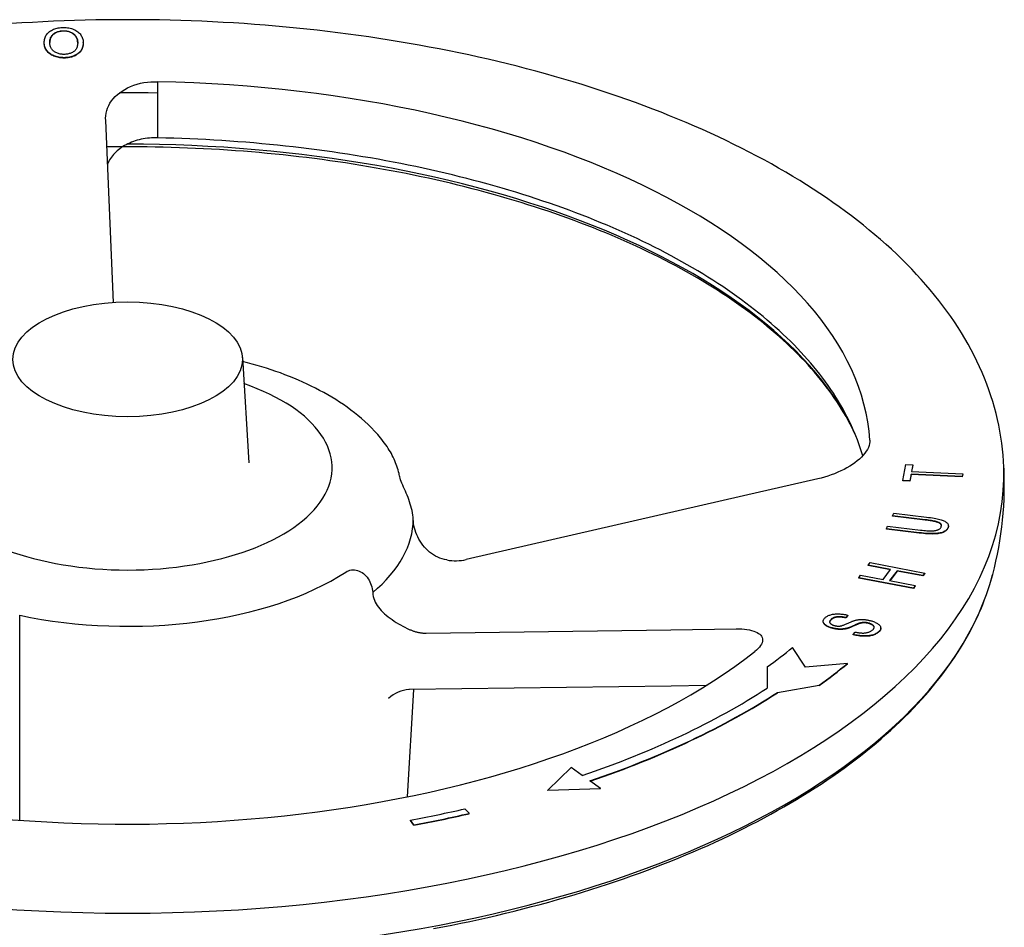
# Model space of a CAD drawing. Header units: millimetres. Extents: x 1993 to 7565, y 908 to 2792.
# Tile 20 of 24: x 3153 to 3389, y 1890 to 2108. Entities that reach past the tile are written whole.
import ezdxf

# ---------------------------------------------------------------- set-up
doc = ezdxf.new("R2010")
doc.units = ezdxf.units.MM
doc.layers.add('DETAIL', color=2, linetype='Continuous')

msp = doc.modelspace()

# ---------------------------------------------------------------- linework, layer by layer
at = {"layer": 'DETAIL'}
for p, q in [((3159.15, 2102.35), (3159.15, 2102.44)), ((3168.51, 2102.3), (3168.51, 2102.39)), ((3186.37, 2079.59), (3186.37, 2092.99)), ((3174.45, 2070.38), (3173.89, 2083.67)), ((3175.74, 2040.11), (3174.45, 2070.38)), ((3206.63, 2026.88), (3208.16, 2001.66)), ((3364.93, 1997.46), (3365.68, 2001.31)), ((3365.68, 2001.31), (3367.33, 2001.23)), ((3367.33, 2001.23), (3367.02, 1999.62)), ((3367.33, 2001.14), (3367.33, 2001.23)), ((3366.89, 1998.98), (3366.58, 1997.38)), ((3366.89, 1998.9), (3366.58, 1997.29)), ((3379.18, 1998.38), (3366.89, 1998.98)), ((3366.89, 1998.9), (3366.89, 1998.98)), ((3379.18, 1998.3), (3366.89, 1998.9)), ((3367.02, 1999.62), (3379.3, 1999.02)), ((3367.33, 2001.14), (3367.03, 1999.62)), ((3379.3, 1999.02), (3379.18, 1998.38)), ((3379.3, 1998.94), (3379.18, 1998.3)), ((3379.3, 1998.94), (3379.3, 1999.02)), ((3344.59, 1997.83), (3326.77, 1993.74)), ((3366.58, 1997.38), (3364.93, 1997.46)), ((3364.93, 1997.37), (3364.93, 1997.46)), ((3366.58, 1997.29), (3364.93, 1997.37)), ((3366.58, 1997.29), (3366.58, 1997.38)), ((3379.18, 1998.3), (3379.18, 1998.38)), ((3326.77, 1993.74), (3260.29, 1978.48)), ((3362.45, 1988.97), (3362.74, 1989.59)), ((3362.74, 1989.59), (3370.62, 1988.67)), ((3370.31, 1988.05), (3362.45, 1988.97)), ((3362.45, 1988.88), (3362.45, 1988.97)), ((3370.31, 1987.96), (3362.45, 1988.88)), ((3360.99, 1985.84), (3361.28, 1986.47)), ((3368.87, 1984.92), (3360.99, 1985.84)), ((3360.99, 1985.76), (3360.99, 1985.84)), ((3368.87, 1984.84), (3360.99, 1985.76)), ((3361.28, 1986.47), (3369.15, 1985.55)), ((3375.85, 1986.5), (3375.85, 1986.59)), ((3356.62, 1977.14), (3357.07, 1977.75)), ((3357.07, 1977.75), (3370.17, 1975.27)), ((3362, 1976.12), (3356.62, 1977.14)), ((3356.62, 1977.05), (3356.62, 1977.14)), ((3361.94, 1976.05), (3356.62, 1977.05)), ((3360.19, 1973.74), (3362, 1976.12)), ((3363.54, 1975.83), (3361.74, 1973.45)), ((3363.54, 1975.74), (3361.79, 1973.43)), ((3369.71, 1974.66), (3363.54, 1975.83)), ((3363.54, 1975.74), (3363.54, 1975.83)), ((3369.71, 1974.58), (3363.54, 1975.74)), ((3370.17, 1975.27), (3369.71, 1974.66)), ((3370.17, 1975.18), (3370.17, 1975.27)), ((3354.35, 1974.15), (3354.81, 1974.76)), ((3367.45, 1971.67), (3354.35, 1974.15)), ((3354.35, 1974.07), (3354.35, 1974.15)), ((3367.45, 1971.59), (3354.35, 1974.07)), ((3354.81, 1974.76), (3360.19, 1973.74)), ((3361.74, 1973.45), (3367.9, 1972.28)), ((3370.17, 1975.18), (3369.71, 1974.58)), ((3369.71, 1974.58), (3369.71, 1974.66)), ((3367.9, 1972.28), (3367.45, 1971.67)), ((3367.9, 1972.19), (3367.45, 1971.59)), ((3367.45, 1971.59), (3367.45, 1971.67)), ((3367.9, 1972.19), (3367.9, 1972.28)), ((3153.27, 1916.04), (3153.27, 1965.16)), ((3345.85, 1963.62), (3345.85, 1963.71)), ((3351.72, 1965.16), (3351.25, 1964.59)), ((3351.72, 1965.08), (3351.25, 1964.5)), ((3351.25, 1964.5), (3351.25, 1964.59)), ((3351.72, 1965.08), (3351.72, 1965.16)), ((3250.72, 1960.86), (3309.36, 1961.67)), ((3309.36, 1961.67), (3324.99, 1961.88)), ((3351.39, 1961.91), (3351.39, 1961.99)), ((3353.05, 1960.55), (3353.51, 1961.12)), ((3354.49, 1963.14), (3354.49, 1963.22)), ((3359.63, 1961.99), (3359.63, 1962.07)), ((3353.05, 1960.46), (3353.05, 1960.55)), ((3341.61, 1952.67), (3338.52, 1957.42)), ((3332.41, 1952.77), (3332.4, 1947.69)), ((3351.67, 1953.61), (3341.61, 1952.67)), ((3351.67, 1953.52), (3351.67, 1953.61)), ((3246.18, 1921.65), (3247.73, 1947.33)), ((3309.41, 1948.19), (3246.68, 1947.32)), ((3317.78, 1948.3), (3309.41, 1948.19)), ((3334.88, 1946.67), (3344.84, 1948.39)), ((3344.84, 1948.3), (3334.88, 1946.59)), ((3344.84, 1948.3), (3344.84, 1948.39)), ((3334.88, 1946.59), (3334.88, 1946.67)), ((3285.43, 1928.68), (3279.82, 1923.26)), ((3288.1, 1926.76), (3285.43, 1928.68)), ((3279.82, 1923.26), (3292.46, 1923.62)), ((3292.46, 1923.54), (3279.82, 1923.18)), ((3292.46, 1923.62), (3289.93, 1925.45)), ((3292.46, 1923.54), (3292.46, 1923.62)), ((3279.82, 1923.18), (3279.82, 1923.26)), ((3259.94, 1918.76), (3260.98, 1917.69)), ((3260.98, 1917.6), (3260.98, 1917.69)), ((3247.75, 1914.9), (3246.94, 1916.02)), ((3246.94, 1915.93), (3246.94, 1916.02)), ((3247.75, 1914.82), (3246.94, 1915.93)), ((3247.75, 1914.82), (3247.75, 1914.9))]:
    msp.add_line(p, q, dxfattribs=at)
at = {"layer": 'DETAIL', "flags": 128}
for points in [[(3389.14, 1997.72), (3389.15, 1999.16), (3389.12, 2000.6), (3389.06, 2002.05), (3388.96, 2003.49), (3388.83, 2004.93), (3388.66, 2006.36), (3388.46, 2007.8), (3388.22, 2009.23), (3387.94, 2010.66), (3387.64, 2012.08), (3387.29, 2013.51), (3386.92, 2014.92), (3386.51, 2016.34), (3386.06, 2017.74), (3385.58, 2019.15), (3385.07, 2020.54), (3384.53, 2021.93), (3383.95, 2023.32), (3383.34, 2024.69), (3382.7, 2026.06), (3382.03, 2027.43), (3381.32, 2028.78), (3380.58, 2030.13), (3379.81, 2031.46), (3379.01, 2032.79), (3378.18, 2034.11), (3377.32, 2035.43), (3376.42, 2036.73), (3375.5, 2038.02), (3374.55, 2039.31), (3373.57, 2040.59), (3372.56, 2041.85), (3371.52, 2043.11), (3370.45, 2044.36), (3369.36, 2045.6), (3368.23, 2046.83), (3367.08, 2048.05), (3365.9, 2049.26), (3364.69, 2050.47), (3363.46, 2051.66), (3362.2, 2052.84), (3360.91, 2054.01), (3359.6, 2055.17), (3358.26, 2056.32), (3356.89, 2057.46), (3355.5, 2058.59), (3354.08, 2059.71), (3352.64, 2060.82), (3351.17, 2061.92), (3349.68, 2063.01), (3348.16, 2064.09), (3346.62, 2065.15), (3345.05, 2066.21), (3343.46, 2067.25), (3341.85, 2068.28), (3340.21, 2069.31), (3338.55, 2070.32), (3336.86, 2071.31), (3335.16, 2072.3), (3333.43, 2073.28), (3331.68, 2074.24), (3329.91, 2075.19), (3328.11, 2076.13), (3326.3, 2077.06), (3324.46, 2077.98), (3322.6, 2078.88), (3320.73, 2079.77), (3318.83, 2080.65), (3316.91, 2081.52), (3314.97, 2082.37), (3313.01, 2083.22), (3311.04, 2084.04), (3309.04, 2084.86), (3307.02, 2085.66), (3304.99, 2086.45), (3302.94, 2087.23), (3300.87, 2088), (3298.78, 2088.75), (3296.68, 2089.48), (3294.55, 2090.21), (3292.41, 2090.92), (3290.26, 2091.61), (3288.09, 2092.3), (3285.9, 2092.97), (3283.7, 2093.62), (3281.48, 2094.26), (3279.25, 2094.89), (3277, 2095.51), (3274.74, 2096.11), (3272.47, 2096.69), (3270.18, 2097.26), (3267.88, 2097.82), (3265.56, 2098.36), (3263.24, 2098.89), (3260.9, 2099.4), (3258.55, 2099.9), (3256.19, 2100.39), (3253.81, 2100.86), (3251.43, 2101.31), (3249.03, 2101.75), (3246.63, 2102.18), (3244.21, 2102.59), (3241.79, 2102.98), (3239.35, 2103.36), (3236.91, 2103.73), (3234.46, 2104.08), (3232, 2104.41), (3229.53, 2104.73), (3227.06, 2105.03), (3224.58, 2105.32), (3222.09, 2105.59), (3219.6, 2105.85), (3217.1, 2106.09), (3214.59, 2106.32), (3212.08, 2106.53), (3209.57, 2106.73), (3207.05, 2106.91), (3204.52, 2107.07), (3202, 2107.22), (3199.47, 2107.35), (3196.93, 2107.47), (3194.4, 2107.57), (3191.86, 2107.66), (3189.32, 2107.73), (3186.78, 2107.79), (3184.23, 2107.83), (3181.69, 2107.85), (3179.15, 2107.86), (3176.6, 2107.85), (3174.06, 2107.83), (3171.52, 2107.79), (3168.97, 2107.73), (3166.43, 2107.66), (3163.9, 2107.57), (3161.36, 2107.47), (3158.83, 2107.35), (3156.3, 2107.22), (3153.77, 2107.07), (3151.24, 2106.91)], [(3159.15, 2102.36), (3159.15, 2102.62), (3159.18, 2102.88), (3159.22, 2103.13), (3159.28, 2103.37), (3159.36, 2103.6), (3159.46, 2103.83), (3159.57, 2104.05), (3159.71, 2104.26), (3159.87, 2104.47), (3160.03, 2104.66), (3160.22, 2104.84), (3160.42, 2105.01), (3160.64, 2105.16), (3160.87, 2105.3), (3161.12, 2105.43), (3161.38, 2105.55), (3161.66, 2105.65), (3161.94, 2105.74), (3162.23, 2105.81), (3162.52, 2105.88), (3162.82, 2105.93), (3163.12, 2105.96), (3163.43, 2105.98), (3163.74, 2105.99)], [(3160.48, 2102.36), (3160.49, 2102.58), (3160.5, 2102.79), (3160.53, 2103), (3160.57, 2103.19), (3160.63, 2103.38), (3160.69, 2103.56), (3160.78, 2103.73), (3160.87, 2103.89), (3160.98, 2104.04), (3161.1, 2104.19), (3161.23, 2104.32), (3161.38, 2104.45), (3161.54, 2104.57), (3161.71, 2104.68), (3161.88, 2104.77), (3162.06, 2104.86), (3162.25, 2104.94), (3162.44, 2105.01), (3162.65, 2105.06), (3162.86, 2105.11), (3163.07, 2105.15), (3163.3, 2105.17), (3163.53, 2105.19), (3163.77, 2105.2)], [(3163.77, 2105.11), (3163.54, 2105.1), (3163.31, 2105.09), (3163.09, 2105.06), (3162.88, 2105.03), (3162.67, 2104.98), (3162.47, 2104.93), (3162.28, 2104.86), (3162.1, 2104.79), (3161.92, 2104.71), (3161.75, 2104.61), (3161.58, 2104.51), (3161.43, 2104.4), (3161.28, 2104.28), (3161.14, 2104.15), (3161.02, 2104.01), (3160.91, 2103.86), (3160.81, 2103.71), (3160.73, 2103.54), (3160.65, 2103.37), (3160.6, 2103.19), (3160.55, 2103.01), (3160.51, 2102.81), (3160.49, 2102.61), (3160.48, 2102.4)], [(3163.74, 2105.99), (3164.09, 2105.99), (3164.42, 2105.97), (3164.74, 2105.93), (3165.06, 2105.88), (3165.37, 2105.81), (3165.66, 2105.73), (3165.95, 2105.64), (3166.23, 2105.53), (3166.5, 2105.4), (3166.75, 2105.27), (3166.98, 2105.13), (3167.2, 2104.97), (3167.4, 2104.8), (3167.59, 2104.62), (3167.75, 2104.44), (3167.91, 2104.24), (3168.04, 2104.03), (3168.16, 2103.82), (3168.26, 2103.61), (3168.35, 2103.39), (3168.41, 2103.17), (3168.46, 2102.95), (3168.49, 2102.72), (3168.51, 2102.49)], [(3163.77, 2105.2), (3164.01, 2105.19), (3164.24, 2105.18), (3164.46, 2105.16), (3164.68, 2105.12), (3164.89, 2105.08), (3165.09, 2105.02), (3165.29, 2104.96), (3165.48, 2104.88), (3165.67, 2104.8), (3165.84, 2104.7), (3166.01, 2104.6), (3166.18, 2104.48), (3166.33, 2104.36), (3166.47, 2104.23), (3166.6, 2104.09), (3166.72, 2103.94), (3166.82, 2103.79), (3166.91, 2103.62), (3166.99, 2103.45), (3167.05, 2103.28), (3167.1, 2103.09), (3167.14, 2102.9), (3167.16, 2102.7), (3167.17, 2102.49)], [(3167.17, 2102.41), (3167.16, 2102.62), (3167.14, 2102.81), (3167.1, 2103.01), (3167.05, 2103.19), (3166.99, 2103.37), (3166.91, 2103.54), (3166.82, 2103.7), (3166.72, 2103.85), (3166.6, 2104), (3166.47, 2104.14), (3166.33, 2104.27), (3166.18, 2104.4), (3166.01, 2104.51), (3165.84, 2104.62), (3165.67, 2104.71), (3165.48, 2104.8), (3165.29, 2104.87), (3165.09, 2104.94), (3164.89, 2104.99), (3164.68, 2105.03), (3164.46, 2105.07), (3164.24, 2105.09), (3164.01, 2105.11), (3163.77, 2105.11)], [(3163.9, 2098.75), (3163.57, 2098.76), (3163.24, 2098.78), (3162.92, 2098.81), (3162.61, 2098.86), (3162.31, 2098.92), (3162.02, 2099), (3161.73, 2099.1), (3161.45, 2099.2), (3161.18, 2099.32), (3160.93, 2099.45), (3160.7, 2099.6), (3160.48, 2099.75), (3160.28, 2099.92), (3160.09, 2100.1), (3159.92, 2100.28), (3159.76, 2100.48), (3159.62, 2100.69), (3159.5, 2100.91), (3159.4, 2101.13), (3159.32, 2101.37), (3159.25, 2101.6), (3159.2, 2101.85), (3159.17, 2102.1), (3159.15, 2102.36)], [(3163.9, 2098.67), (3163.57, 2098.67), (3163.24, 2098.69), (3162.92, 2098.73), (3162.61, 2098.77), (3162.31, 2098.84), (3162.02, 2098.92), (3161.73, 2099.01), (3161.45, 2099.12), (3161.18, 2099.24), (3160.93, 2099.37), (3160.7, 2099.51), (3160.48, 2099.67), (3160.28, 2099.83), (3160.09, 2100.01), (3159.92, 2100.2), (3159.76, 2100.4), (3159.62, 2100.61), (3159.5, 2100.82), (3159.4, 2101.05), (3159.32, 2101.28), (3159.25, 2101.52), (3159.2, 2101.76), (3159.17, 2102.01), (3159.15, 2102.27)], [(3163.88, 2099.55), (3163.64, 2099.55), (3163.41, 2099.57), (3163.18, 2099.59), (3162.96, 2099.63), (3162.74, 2099.68), (3162.53, 2099.74), (3162.33, 2099.81), (3162.13, 2099.89), (3161.94, 2099.98), (3161.76, 2100.08), (3161.59, 2100.19), (3161.43, 2100.3), (3161.29, 2100.43), (3161.16, 2100.57), (3161.03, 2100.71), (3160.92, 2100.87), (3160.82, 2101.03), (3160.74, 2101.2), (3160.66, 2101.37), (3160.6, 2101.56), (3160.56, 2101.75), (3160.52, 2101.94), (3160.5, 2102.15), (3160.48, 2102.36)], [(3167.17, 2102.49), (3167.17, 2102.24), (3167.16, 2101.99), (3167.13, 2101.76), (3167.08, 2101.54), (3167.03, 2101.33), (3166.95, 2101.14), (3166.87, 2100.96), (3166.77, 2100.79), (3166.66, 2100.63), (3166.53, 2100.49), (3166.39, 2100.35), (3166.23, 2100.24), (3166.06, 2100.13), (3165.89, 2100.03), (3165.72, 2099.94), (3165.53, 2099.86), (3165.35, 2099.79), (3165.15, 2099.72), (3164.95, 2099.67), (3164.75, 2099.63), (3164.54, 2099.59), (3164.32, 2099.57), (3164.1, 2099.55), (3163.88, 2099.55)], [(3168.51, 2102.49), (3168.5, 2102.21), (3168.48, 2101.93), (3168.44, 2101.67), (3168.39, 2101.41), (3168.31, 2101.17), (3168.21, 2100.94), (3168.1, 2100.71), (3167.97, 2100.5), (3167.82, 2100.3), (3167.65, 2100.11), (3167.46, 2099.93), (3167.26, 2099.76), (3167.04, 2099.6), (3166.81, 2099.45), (3166.57, 2099.32), (3166.32, 2099.2), (3166.05, 2099.1), (3165.78, 2099.01), (3165.49, 2098.93), (3165.2, 2098.87), (3164.89, 2098.82), (3164.57, 2098.78), (3164.24, 2098.76), (3163.9, 2098.75)], [(3168.51, 2102.3), (3168.5, 2102.03), (3168.47, 2101.76), (3168.43, 2101.5), (3168.36, 2101.25), (3168.28, 2101.02), (3168.19, 2100.79), (3168.07, 2100.57), (3167.94, 2100.37), (3167.78, 2100.17), (3167.61, 2099.98), (3167.43, 2099.81), (3167.22, 2099.64), (3167, 2099.49), (3166.77, 2099.35), (3166.54, 2099.22), (3166.29, 2099.1), (3166.02, 2099), (3165.75, 2098.91), (3165.47, 2098.84), (3165.18, 2098.78), (3164.88, 2098.73), (3164.56, 2098.7), (3164.24, 2098.67), (3163.9, 2098.67)], [(3167.17, 2102.34), (3167.17, 2102.35), (3167.17, 2102.35), (3167.17, 2102.35), (3167.17, 2102.35), (3167.17, 2102.36), (3167.17, 2102.36), (3167.17, 2102.36), (3167.17, 2102.37), (3167.17, 2102.37), (3167.17, 2102.37), (3167.17, 2102.37), (3167.17, 2102.38), (3167.17, 2102.38), (3167.17, 2102.38), (3167.17, 2102.38), (3167.17, 2102.39), (3167.17, 2102.39), (3167.17, 2102.39), (3167.17, 2102.39), (3167.17, 2102.4), (3167.17, 2102.4), (3167.17, 2102.4), (3167.17, 2102.41), (3167.17, 2102.41)], [(3173.89, 2083.67), (3173.87, 2084.26), (3173.9, 2084.86), (3173.99, 2085.46), (3174.13, 2086.07), (3174.34, 2086.67), (3174.6, 2087.26), (3174.91, 2087.84), (3175.29, 2088.39), (3175.71, 2088.93), (3176.18, 2089.44), (3176.69, 2089.91), (3177.24, 2090.36), (3177.82, 2090.77), (3178.46, 2091.16), (3179.14, 2091.52), (3179.86, 2091.85), (3180.62, 2092.15), (3181.41, 2092.4), (3182.22, 2092.61), (3183.05, 2092.77), (3183.88, 2092.89), (3184.72, 2092.97), (3185.55, 2093), (3186.37, 2092.99)], [(3186.37, 2090.28), (3184.08, 2090.31), (3181.79, 2090.33), (3179.5, 2090.34), (3177.21, 2090.34)], [(3186.37, 2079.54), (3185.87, 2079.56), (3185.36, 2079.55), (3184.86, 2079.53), (3184.36, 2079.5), (3183.86, 2079.44), (3183.36, 2079.38), (3182.87, 2079.3), (3182.38, 2079.2), (3181.9, 2079.09), (3181.43, 2078.96), (3180.96, 2078.82), (3180.51, 2078.66), (3180.06, 2078.49), (3179.63, 2078.31), (3179.21, 2078.11), (3178.79, 2077.9), (3178.4, 2077.68), (3178.01, 2077.45), (3177.64, 2077.2), (3177.28, 2076.95), (3176.94, 2076.68), (3176.62, 2076.41), (3176.31, 2076.13), (3176.02, 2075.83), (3175.74, 2075.53), (3175.49, 2075.22), (3175.25, 2074.9), (3175.03, 2074.58), (3174.82, 2074.25), (3174.64, 2073.92), (3174.48, 2073.58), (3174.33, 2073.23)], [(3186.37, 2079.59), (3186.37, 2079.59), (3186.37, 2079.59), (3186.37, 2079.58), (3186.37, 2079.58), (3186.37, 2079.58), (3186.37, 2079.57), (3186.37, 2079.57), (3186.37, 2079.57), (3186.37, 2079.56), (3186.37, 2079.56), (3186.37, 2079.56), (3186.37, 2079.56), (3186.37, 2079.56), (3186.37, 2079.55), (3186.37, 2079.55), (3186.37, 2079.55), (3186.37, 2079.55), (3186.37, 2079.55), (3186.37, 2079.55), (3186.37, 2079.55), (3186.37, 2079.55), (3186.37, 2079.54), (3186.37, 2079.54), (3186.37, 2079.54)], [(3355.32, 2003.36), (3355.04, 2004.31), (3354.73, 2005.26), (3354.4, 2006.21), (3354.06, 2007.16), (3353.69, 2008.11), (3353.3, 2009.05), (3352.89, 2009.99), (3352.46, 2010.93), (3352.01, 2011.87), (3351.54, 2012.8), (3351.05, 2013.73), (3350.54, 2014.66), (3350.01, 2015.59), (3349.46, 2016.51), (3348.89, 2017.43), (3348.3, 2018.35), (3347.69, 2019.26), (3347.06, 2020.17), (3346.42, 2021.08), (3345.75, 2021.98), (3345.06, 2022.88), (3344.35, 2023.78), (3343.62, 2024.67), (3342.87, 2025.56), (3342.11, 2026.44), (3341.32, 2027.32), (3340.52, 2028.2), (3339.69, 2029.07), (3338.85, 2029.94), (3337.99, 2030.8), (3337.11, 2031.66), (3336.21, 2032.51), (3335.3, 2033.36), (3334.36, 2034.2), (3333.41, 2035.04), (3332.44, 2035.87), (3331.45, 2036.7), (3330.44, 2037.52), (3329.42, 2038.34), (3328.37, 2039.15), (3327.32, 2039.95), (3326.24, 2040.75), (3325.14, 2041.55), (3324.03, 2042.33), (3322.9, 2043.11), (3321.76, 2043.89), (3320.59, 2044.66), (3319.42, 2045.42), (3318.22, 2046.18), (3317.01, 2046.93), (3315.78, 2047.67), (3314.53, 2048.41), (3313.27, 2049.14), (3312, 2049.86), (3310.71, 2050.58), (3309.4, 2051.28), (3308.08, 2051.99), (3306.74, 2052.68), (3305.39, 2053.37), (3304.02, 2054.05), (3302.64, 2054.72), (3301.24, 2055.39), (3299.83, 2056.04), (3298.4, 2056.69), (3296.97, 2057.34), (3295.51, 2057.97), (3294.05, 2058.6), (3292.57, 2059.22), (3291.07, 2059.83), (3289.57, 2060.43), (3288.05, 2061.02), (3286.52, 2061.61), (3284.97, 2062.19), (3283.41, 2062.75), (3281.85, 2063.32), (3280.26, 2063.87), (3278.67, 2064.41), (3277.06, 2064.95), (3275.45, 2065.47), (3273.82, 2065.99), (3272.18, 2066.5), (3270.53, 2067), (3268.87, 2067.49), (3267.2, 2067.97), (3265.52, 2068.44), (3263.82, 2068.9), (3262.12, 2069.36), (3260.41, 2069.8), (3258.69, 2070.24), (3256.96, 2070.66), (3255.22, 2071.08), (3253.47, 2071.49), (3251.71, 2071.89), (3249.95, 2072.28), (3248.18, 2072.65), (3246.39, 2073.02), (3244.6, 2073.38), (3242.81, 2073.73), (3241, 2074.07), (3239.19, 2074.4), (3237.37, 2074.72), (3235.54, 2075.03), (3233.71, 2075.33), (3231.87, 2075.62), (3230.02, 2075.91), (3228.17, 2076.18), (3226.31, 2076.44), (3224.45, 2076.69), (3222.58, 2076.93), (3220.71, 2077.16), (3218.83, 2077.38), (3216.95, 2077.59), (3215.06, 2077.79), (3213.17, 2077.98), (3211.27, 2078.15), (3209.38, 2078.32), (3207.47, 2078.48), (3205.57, 2078.63), (3203.66, 2078.77), (3201.74, 2078.9), (3199.83, 2079.01), (3197.91, 2079.12), (3195.99, 2079.22), (3194.07, 2079.3), (3192.15, 2079.38), (3190.22, 2079.44), (3188.3, 2079.5), (3186.37, 2079.54)], [(3353.65, 2008.22), (3353.22, 2009.13), (3352.78, 2010.04), (3352.31, 2010.95), (3351.83, 2011.85), (3351.32, 2012.76), (3350.8, 2013.66), (3350.25, 2014.56), (3349.69, 2015.46), (3349.11, 2016.35), (3348.5, 2017.24), (3347.88, 2018.13), (3347.24, 2019.02), (3346.58, 2019.9), (3345.9, 2020.78), (3345.2, 2021.66), (3344.48, 2022.54), (3343.74, 2023.41), (3342.98, 2024.28), (3342.21, 2025.14), (3341.41, 2026), (3340.6, 2026.86), (3339.76, 2027.71), (3338.91, 2028.56), (3338.04, 2029.4), (3337.15, 2030.24), (3336.24, 2031.08), (3335.32, 2031.91), (3334.37, 2032.74), (3333.41, 2033.56), (3332.43, 2034.37), (3331.43, 2035.19), (3330.41, 2035.99), (3329.38, 2036.8), (3328.32, 2037.59), (3327.25, 2038.38), (3326.17, 2039.17), (3325.06, 2039.95), (3323.94, 2040.72), (3322.8, 2041.49), (3321.65, 2042.26), (3320.48, 2043.01), (3319.29, 2043.76), (3318.09, 2044.51), (3316.86, 2045.25), (3315.63, 2045.98), (3314.38, 2046.71), (3313.11, 2047.42), (3311.82, 2048.14), (3310.52, 2048.84), (3309.21, 2049.54), (3307.88, 2050.23), (3306.53, 2050.92), (3305.17, 2051.6), (3303.79, 2052.27), (3302.4, 2052.93), (3301, 2053.58), (3299.58, 2054.23), (3298.15, 2054.87), (3296.7, 2055.51), (3295.24, 2056.13), (3293.76, 2056.75), (3292.27, 2057.36), (3290.77, 2057.96), (3289.26, 2058.55), (3287.73, 2059.14), (3286.19, 2059.72), (3284.64, 2060.29), (3283.07, 2060.85), (3281.5, 2061.4), (3279.91, 2061.94), (3278.31, 2062.48), (3276.69, 2063.01), (3275.07, 2063.53), (3273.44, 2064.04), (3271.79, 2064.54), (3270.13, 2065.03), (3268.47, 2065.51), (3266.79, 2065.99), (3265.1, 2066.45), (3263.4, 2066.91), (3261.69, 2067.36), (3259.97, 2067.8), (3258.25, 2068.23), (3256.51, 2068.65), (3254.76, 2069.06), (3253.01, 2069.46), (3251.25, 2069.85), (3249.47, 2070.23), (3247.69, 2070.6), (3245.91, 2070.97), (3244.11, 2071.32), (3242.31, 2071.66), (3240.5, 2072), (3238.68, 2072.32), (3236.85, 2072.64), (3235.02, 2072.94), (3233.18, 2073.24), (3231.34, 2073.52), (3229.49, 2073.8), (3227.63, 2074.06), (3225.77, 2074.32), (3223.9, 2074.56), (3222.03, 2074.8), (3220.15, 2075.02), (3218.27, 2075.24), (3216.38, 2075.44), (3214.49, 2075.64), (3212.6, 2075.82), (3210.7, 2076), (3208.79, 2076.16), (3206.89, 2076.32), (3204.98, 2076.46), (3203.06, 2076.59), (3201.15, 2076.72), (3199.23, 2076.83), (3197.31, 2076.93), (3195.39, 2077.03), (3193.46, 2077.11), (3191.53, 2077.18), (3189.61, 2077.24), (3187.68, 2077.29), (3185.75, 2077.33), (3183.82, 2077.36), (3181.88, 2077.38), (3179.95, 2077.39), (3178.02, 2077.39), (3176.09, 2077.38), (3174.16, 2077.36)], [(3238.34, 2009.27), (3237.57, 2010.05), (3236.79, 2010.82), (3236, 2011.56), (3235.18, 2012.28), (3234.35, 2012.98), (3233.5, 2013.67), (3232.63, 2014.33), (3231.75, 2014.98), (3230.85, 2015.61), (3229.93, 2016.22), (3229.01, 2016.82), (3228.06, 2017.4), (3227.11, 2017.96), (3226.14, 2018.51), (3225.16, 2019.04), (3224.16, 2019.56), (3223.15, 2020.06), (3222.13, 2020.55), (3221.1, 2021.03), (3220.06, 2021.49), (3219, 2021.94), (3217.93, 2022.37), (3216.85, 2022.79), (3215.76, 2023.2), (3214.66, 2023.59), (3213.55, 2023.97), (3212.43, 2024.33), (3211.3, 2024.68), (3210.16, 2025.02), (3209.01, 2025.35), (3207.86, 2025.66), (3206.69, 2025.96)], [(3244.2, 1999.08), (3244.09, 1999.52), (3243.96, 1999.96), (3243.83, 2000.4), (3243.68, 2000.84), (3243.53, 2001.28), (3243.36, 2001.71), (3243.18, 2002.14), (3242.99, 2002.58), (3242.78, 2003.01), (3242.56, 2003.44), (3242.34, 2003.87), (3242.1, 2004.29), (3241.85, 2004.72), (3241.58, 2005.14), (3241.31, 2005.56), (3241.03, 2005.98), (3240.73, 2006.4), (3240.42, 2006.82), (3240.1, 2007.23), (3239.77, 2007.65), (3239.43, 2008.06), (3239.07, 2008.46), (3238.71, 2008.87), (3238.34, 2009.27)], [(3357.04, 2007.12), (3357.04, 2006.71), (3356.98, 2006.27), (3356.87, 2005.83), (3356.7, 2005.37), (3356.47, 2004.9), (3356.18, 2004.43), (3355.83, 2003.96), (3355.44, 2003.49), (3354.99, 2003.03), (3354.51, 2002.57), (3353.99, 2002.13), (3353.44, 2001.71), (3352.85, 2001.3), (3352.22, 2000.89), (3351.55, 2000.49), (3350.84, 2000.11), (3350.1, 1999.74), (3349.34, 1999.4), (3348.56, 1999.07), (3347.77, 1998.77), (3346.97, 1998.49), (3346.17, 1998.24), (3345.37, 1998.02), (3344.59, 1997.83)], [(3386.48, 1974.93), (3386.88, 1976.53), (3387.26, 1978.14), (3387.6, 1979.76), (3387.91, 1981.39), (3388.19, 1983.02), (3388.44, 1984.67), (3388.66, 1986.31), (3388.84, 1987.97), (3388.99, 1989.63), (3389.11, 1991.29), (3389.19, 1992.96), (3389.24, 1994.62), (3389.25, 1996.29), (3389.23, 1997.96), (3389.18, 1999.63), (3389.1, 2001.29)], [(3247.59, 1988.15), (3247.55, 1988.65), (3247.49, 1989.17), (3247.4, 1989.68), (3247.3, 1990.21), (3247.18, 1990.73), (3247.04, 1991.26), (3246.89, 1991.79), (3246.72, 1992.32), (3246.53, 1992.85), (3246.34, 1993.37), (3246.13, 1993.89), (3245.92, 1994.4), (3245.71, 1994.91), (3245.49, 1995.4), (3245.28, 1995.87), (3245.08, 1996.33), (3244.89, 1996.78), (3244.72, 1997.2), (3244.57, 1997.59), (3244.44, 1997.96), (3244.34, 1998.29), (3244.26, 1998.59), (3244.21, 1998.86), (3244.2, 1999.08)], [(3255.66, 1978.39), (3255.09, 1978.49), (3254.53, 1978.63), (3253.98, 1978.81), (3253.45, 1979.03), (3252.93, 1979.29), (3252.43, 1979.59), (3251.95, 1979.91), (3251.49, 1980.27), (3251.06, 1980.66), (3250.65, 1981.07), (3250.26, 1981.5), (3249.89, 1981.95), (3249.55, 1982.42), (3249.24, 1982.91), (3248.95, 1983.41), (3248.68, 1983.93), (3248.44, 1984.45), (3248.23, 1984.98), (3248.05, 1985.51), (3247.9, 1986.05), (3247.77, 1986.58), (3247.68, 1987.11), (3247.62, 1987.63), (3247.59, 1988.15)], [(3374.08, 1986.25), (3374.12, 1986.36), (3374.15, 1986.47), (3374.17, 1986.58), (3374.17, 1986.68), (3374.16, 1986.78), (3374.13, 1986.87), (3374.08, 1986.96), (3374.03, 1987.04), (3373.95, 1987.13), (3373.86, 1987.2), (3373.76, 1987.28), (3373.64, 1987.35), (3373.5, 1987.41), (3373.33, 1987.48), (3373.14, 1987.54), (3372.93, 1987.6), (3372.69, 1987.66), (3372.42, 1987.72), (3372.13, 1987.78), (3371.82, 1987.84), (3371.48, 1987.89), (3371.12, 1987.94), (3370.73, 1988), (3370.31, 1988.05)], [(3374.17, 1986.59), (3374.16, 1986.67), (3374.14, 1986.75), (3374.11, 1986.83), (3374.07, 1986.9), (3374.01, 1986.97), (3373.95, 1987.04), (3373.88, 1987.1), (3373.79, 1987.17), (3373.7, 1987.22), (3373.59, 1987.28), (3373.47, 1987.34), (3373.33, 1987.39), (3373.17, 1987.44), (3373, 1987.49), (3372.81, 1987.55), (3372.6, 1987.6), (3372.38, 1987.64), (3372.13, 1987.69), (3371.87, 1987.74), (3371.6, 1987.79), (3371.3, 1987.83), (3370.99, 1987.87), (3370.66, 1987.92), (3370.31, 1987.96)], [(3370.62, 1988.67), (3371.12, 1988.61), (3371.59, 1988.55), (3372.03, 1988.48), (3372.44, 1988.42), (3372.83, 1988.35), (3373.18, 1988.28), (3373.51, 1988.2), (3373.81, 1988.13), (3374.08, 1988.05), (3374.33, 1987.96), (3374.57, 1987.87), (3374.79, 1987.77), (3374.99, 1987.67), (3375.18, 1987.55), (3375.35, 1987.44), (3375.49, 1987.31), (3375.62, 1987.18), (3375.72, 1987.04), (3375.79, 1986.9), (3375.83, 1986.75), (3375.85, 1986.6), (3375.84, 1986.44), (3375.8, 1986.28), (3375.73, 1986.11)], [(3375.73, 1986.11), (3375.65, 1985.95), (3375.54, 1985.79), (3375.42, 1985.65), (3375.28, 1985.52), (3375.13, 1985.4), (3374.95, 1985.28), (3374.77, 1985.18), (3374.56, 1985.09), (3374.34, 1985.01), (3374.1, 1984.93), (3373.85, 1984.87), (3373.58, 1984.82), (3373.3, 1984.78), (3373, 1984.74), (3372.69, 1984.72), (3372.36, 1984.7), (3372.02, 1984.7), (3371.64, 1984.71), (3371.24, 1984.72), (3370.82, 1984.74), (3370.37, 1984.77), (3369.89, 1984.81), (3369.39, 1984.86), (3368.87, 1984.92)], [(3375.73, 1986.02), (3375.65, 1985.86), (3375.54, 1985.71), (3375.42, 1985.56), (3375.28, 1985.43), (3375.13, 1985.31), (3374.95, 1985.2), (3374.77, 1985.09), (3374.56, 1985), (3374.34, 1984.92), (3374.1, 1984.85), (3373.85, 1984.79), (3373.58, 1984.73), (3373.3, 1984.69), (3373, 1984.66), (3372.69, 1984.63), (3372.36, 1984.62), (3372.02, 1984.61), (3371.64, 1984.62), (3371.24, 1984.63), (3370.82, 1984.65), (3370.37, 1984.69), (3369.89, 1984.73), (3369.39, 1984.78), (3368.87, 1984.84)], [(3369.15, 1985.55), (3369.58, 1985.5), (3369.98, 1985.46), (3370.35, 1985.43), (3370.7, 1985.4), (3371.02, 1985.38), (3371.31, 1985.37), (3371.57, 1985.36), (3371.81, 1985.36), (3372.03, 1985.37), (3372.24, 1985.39), (3372.44, 1985.41), (3372.63, 1985.43), (3372.81, 1985.47), (3372.98, 1985.51), (3373.14, 1985.56), (3373.3, 1985.61), (3373.44, 1985.67), (3373.57, 1985.73), (3373.68, 1985.81), (3373.79, 1985.88), (3373.88, 1985.97), (3373.96, 1986.05), (3374.02, 1986.15), (3374.08, 1986.25)], [(3375.85, 1986.5), (3375.85, 1986.48), (3375.85, 1986.46), (3375.85, 1986.45), (3375.85, 1986.43), (3375.84, 1986.41), (3375.84, 1986.39), (3375.84, 1986.37), (3375.84, 1986.35), (3375.83, 1986.33), (3375.83, 1986.31), (3375.83, 1986.29), (3375.82, 1986.27), (3375.82, 1986.25), (3375.81, 1986.23), (3375.8, 1986.21), (3375.8, 1986.19), (3375.79, 1986.17), (3375.78, 1986.15), (3375.78, 1986.13), (3375.77, 1986.11), (3375.76, 1986.08), (3375.75, 1986.06), (3375.74, 1986.04), (3375.73, 1986.02)], [(3231.4, 1975.5), (3231.72, 1975.68), (3232.06, 1975.83), (3232.41, 1975.94), (3232.77, 1976.01), (3233.14, 1976.04), (3233.52, 1976.02), (3233.89, 1975.97), (3234.26, 1975.87), (3234.62, 1975.74), (3234.97, 1975.57), (3235.31, 1975.37), (3235.64, 1975.13), (3235.95, 1974.86), (3236.24, 1974.57), (3236.51, 1974.25), (3236.76, 1973.91), (3236.99, 1973.54), (3237.19, 1973.16), (3237.37, 1972.76), (3237.52, 1972.35), (3237.65, 1971.93), (3237.75, 1971.5), (3237.83, 1971.05), (3237.88, 1970.61)], [(3252.46, 1890.05), (3254.65, 1890.47), (3256.82, 1890.9), (3258.99, 1891.34), (3261.15, 1891.8), (3263.3, 1892.26), (3265.44, 1892.74), (3267.57, 1893.23), (3269.68, 1893.74), (3271.79, 1894.25), (3273.88, 1894.78), (3275.96, 1895.32), (3278.03, 1895.87), (3280.09, 1896.43), (3282.13, 1897.01), (3284.16, 1897.59), (3286.18, 1898.19), (3288.19, 1898.8), (3290.18, 1899.42), (3292.16, 1900.05), (3294.12, 1900.69), (3296.07, 1901.34), (3298, 1902.01), (3299.92, 1902.68), (3301.83, 1903.37), (3303.71, 1904.06), (3305.59, 1904.77), (3307.45, 1905.49), (3309.29, 1906.22), (3311.11, 1906.95), (3312.92, 1907.7), (3314.72, 1908.46), (3316.49, 1909.23), (3318.25, 1910.01), (3319.99, 1910.8), (3321.72, 1911.6), (3323.42, 1912.41), (3325.11, 1913.23), (3326.78, 1914.05), (3328.43, 1914.89), (3330.07, 1915.74), (3331.68, 1916.6), (3333.27, 1917.46), (3334.85, 1918.34), (3336.4, 1919.22), (3337.94, 1920.11), (3339.46, 1921.02), (3340.95, 1921.93), (3342.43, 1922.84), (3343.89, 1923.77), (3345.32, 1924.71), (3346.74, 1925.65), (3348.13, 1926.6), (3349.5, 1927.56), (3350.85, 1928.53), (3352.19, 1929.51), (3353.49, 1930.49), (3354.78, 1931.48), (3356.05, 1932.48), (3357.29, 1933.49), (3358.51, 1934.5), (3359.71, 1935.52), (3360.89, 1936.55), (3362.04, 1937.59), (3363.17, 1938.63), (3364.28, 1939.68), (3365.36, 1940.73), (3366.42, 1941.79), (3367.46, 1942.86), (3368.48, 1943.94), (3369.46, 1945.02), (3370.43, 1946.11), (3371.37, 1947.2), (3372.29, 1948.3), (3373.18, 1949.4), (3374.05, 1950.51), (3374.9, 1951.63), (3375.72, 1952.75), (3376.51, 1953.88), (3377.28, 1955.01), (3378.03, 1956.14), (3378.75, 1957.28), (3379.44, 1958.43), (3380.11, 1959.58), (3380.76, 1960.73), (3381.37, 1961.89), (3381.97, 1963.05), (3382.54, 1964.22), (3383.08, 1965.39), (3383.59, 1966.56), (3384.08, 1967.74), (3384.54, 1968.92), (3384.98, 1970.1), (3385.39, 1971.29), (3385.77, 1972.48), (3386.13, 1973.67), (3386.46, 1974.87)], [(3237.88, 1970.61), (3237.92, 1970.12), (3238, 1969.65), (3238.12, 1969.19), (3238.28, 1968.74), (3238.48, 1968.3), (3238.71, 1967.87), (3238.97, 1967.46), (3239.27, 1967.06), (3239.59, 1966.66), (3239.94, 1966.27), (3240.31, 1965.89), (3240.71, 1965.52), (3241.13, 1965.15), (3241.58, 1964.79), (3242.04, 1964.44), (3242.51, 1964.1), (3243, 1963.76), (3243.51, 1963.44), (3244.02, 1963.13), (3244.54, 1962.83), (3245.06, 1962.55), (3245.59, 1962.27), (3246.11, 1962.01), (3246.64, 1961.77)], [(3348.05, 1962.1), (3347.82, 1962.17), (3347.6, 1962.24), (3347.39, 1962.31), (3347.19, 1962.39), (3347.01, 1962.48), (3346.83, 1962.57), (3346.66, 1962.66), (3346.5, 1962.76), (3346.36, 1962.86), (3346.24, 1962.97), (3346.13, 1963.07), (3346.04, 1963.18), (3345.97, 1963.29), (3345.91, 1963.4), (3345.87, 1963.52), (3345.86, 1963.63), (3345.85, 1963.75), (3345.87, 1963.86), (3345.9, 1963.98), (3345.94, 1964.09), (3346.01, 1964.2), (3346.08, 1964.32), (3346.18, 1964.43), (3346.29, 1964.54)], [(3348.05, 1962.02), (3347.89, 1962.06), (3347.74, 1962.11), (3347.59, 1962.16), (3347.44, 1962.21), (3347.3, 1962.26), (3347.16, 1962.32), (3347.03, 1962.38), (3346.91, 1962.44), (3346.79, 1962.5), (3346.67, 1962.57), (3346.56, 1962.64), (3346.46, 1962.71), (3346.36, 1962.78), (3346.27, 1962.85), (3346.19, 1962.92), (3346.12, 1962.99), (3346.06, 1963.07), (3346, 1963.14), (3345.96, 1963.22), (3345.92, 1963.3), (3345.89, 1963.38), (3345.87, 1963.46), (3345.86, 1963.54), (3345.85, 1963.62)], [(3346.29, 1964.54), (3346.42, 1964.65), (3346.56, 1964.76), (3346.72, 1964.86), (3346.88, 1964.96), (3347.06, 1965.05), (3347.24, 1965.13), (3347.44, 1965.2), (3347.64, 1965.26), (3347.85, 1965.32), (3348.07, 1965.37), (3348.3, 1965.41), (3348.53, 1965.44), (3348.78, 1965.46), (3349.03, 1965.48), (3349.28, 1965.48), (3349.55, 1965.48), (3349.82, 1965.46), (3350.09, 1965.44), (3350.36, 1965.42), (3350.63, 1965.38), (3350.9, 1965.34), (3351.17, 1965.29), (3351.44, 1965.23), (3351.72, 1965.16)], [(3347.75, 1964.17), (3347.66, 1964.09), (3347.59, 1964), (3347.52, 1963.92), (3347.47, 1963.84), (3347.43, 1963.77), (3347.4, 1963.69), (3347.39, 1963.62), (3347.38, 1963.54), (3347.39, 1963.47), (3347.41, 1963.4), (3347.44, 1963.34), (3347.48, 1963.27), (3347.53, 1963.21), (3347.59, 1963.15), (3347.66, 1963.09), (3347.73, 1963.04), (3347.8, 1962.98), (3347.89, 1962.93), (3347.98, 1962.89), (3348.08, 1962.84), (3348.18, 1962.8), (3348.29, 1962.76), (3348.41, 1962.72), (3348.53, 1962.68)], [(3347.75, 1964.09), (3347.72, 1964.06), (3347.69, 1964.03), (3347.67, 1964.01), (3347.64, 1963.98), (3347.62, 1963.96), (3347.6, 1963.93), (3347.58, 1963.91), (3347.56, 1963.88), (3347.54, 1963.86), (3347.52, 1963.83), (3347.5, 1963.81), (3347.49, 1963.78), (3347.47, 1963.76), (3347.46, 1963.74), (3347.45, 1963.71), (3347.44, 1963.69), (3347.43, 1963.67), (3347.42, 1963.64), (3347.41, 1963.62), (3347.4, 1963.6), (3347.4, 1963.57), (3347.39, 1963.55), (3347.39, 1963.53), (3347.38, 1963.51)], [(3351.25, 1964.59), (3351.05, 1964.63), (3350.85, 1964.67), (3350.66, 1964.7), (3350.48, 1964.73), (3350.29, 1964.75), (3350.12, 1964.77), (3349.95, 1964.78), (3349.78, 1964.79), (3349.62, 1964.79), (3349.46, 1964.79), (3349.31, 1964.78), (3349.16, 1964.77), (3349.01, 1964.75), (3348.88, 1964.72), (3348.74, 1964.69), (3348.61, 1964.66), (3348.49, 1964.62), (3348.37, 1964.57), (3348.25, 1964.52), (3348.14, 1964.46), (3348.04, 1964.4), (3347.94, 1964.33), (3347.84, 1964.25), (3347.75, 1964.17)], [(3351.25, 1964.5), (3351.05, 1964.54), (3350.85, 1964.58), (3350.66, 1964.61), (3350.48, 1964.64), (3350.29, 1964.66), (3350.12, 1964.68), (3349.95, 1964.69), (3349.78, 1964.7), (3349.62, 1964.7), (3349.46, 1964.7), (3349.31, 1964.69), (3349.16, 1964.68), (3349.01, 1964.66), (3348.88, 1964.64), (3348.74, 1964.61), (3348.61, 1964.57), (3348.49, 1964.53), (3348.37, 1964.48), (3348.25, 1964.43), (3348.14, 1964.37), (3348.04, 1964.31), (3347.94, 1964.24), (3347.84, 1964.17), (3347.75, 1964.09)], [(3349.81, 1962.56), (3349.92, 1962.57), (3350.03, 1962.59), (3350.15, 1962.61), (3350.28, 1962.65), (3350.42, 1962.69), (3350.56, 1962.74), (3350.72, 1962.79), (3350.88, 1962.86), (3351.05, 1962.93), (3351.23, 1963), (3351.42, 1963.09), (3351.61, 1963.18), (3351.81, 1963.27), (3352, 1963.36), (3352.18, 1963.44), (3352.35, 1963.52), (3352.51, 1963.59), (3352.67, 1963.65), (3352.81, 1963.71), (3352.95, 1963.76), (3353.08, 1963.81), (3353.21, 1963.85), (3353.32, 1963.89), (3353.43, 1963.92)], [(3353.43, 1963.92), (3353.58, 1963.96), (3353.73, 1964), (3353.89, 1964.03), (3354.04, 1964.05), (3354.19, 1964.08), (3354.35, 1964.1), (3354.5, 1964.12), (3354.66, 1964.13), (3354.82, 1964.14), (3354.97, 1964.14), (3355.13, 1964.14), (3355.29, 1964.14), (3355.45, 1964.13), (3355.61, 1964.13), (3355.77, 1964.11), (3355.93, 1964.1), (3356.09, 1964.08), (3356.25, 1964.05), (3356.41, 1964.03), (3356.58, 1964), (3356.74, 1963.97), (3356.9, 1963.93), (3357.07, 1963.89), (3357.23, 1963.85)], [(3356.78, 1963.26), (3356.68, 1963.29), (3356.58, 1963.31), (3356.49, 1963.33), (3356.39, 1963.35), (3356.3, 1963.36), (3356.2, 1963.38), (3356.11, 1963.39), (3356.01, 1963.4), (3355.92, 1963.41), (3355.82, 1963.41), (3355.73, 1963.42), (3355.64, 1963.42), (3355.54, 1963.42), (3355.45, 1963.41), (3355.36, 1963.4), (3355.26, 1963.39), (3355.17, 1963.38), (3355.07, 1963.37), (3354.98, 1963.35), (3354.88, 1963.33), (3354.78, 1963.31), (3354.69, 1963.28), (3354.59, 1963.25), (3354.49, 1963.22)], [(3357.23, 1963.85), (3357.47, 1963.78), (3357.7, 1963.71), (3357.92, 1963.63), (3358.13, 1963.54), (3358.33, 1963.45), (3358.52, 1963.36), (3358.7, 1963.26), (3358.87, 1963.15), (3359.03, 1963.04), (3359.16, 1962.93), (3359.28, 1962.82), (3359.39, 1962.7), (3359.47, 1962.59), (3359.54, 1962.47), (3359.58, 1962.34), (3359.61, 1962.22), (3359.63, 1962.1), (3359.62, 1961.97), (3359.6, 1961.85), (3359.56, 1961.73), (3359.5, 1961.61), (3359.42, 1961.49), (3359.32, 1961.38), (3359.21, 1961.26)], [(3246.64, 1961.77), (3246.81, 1961.69), (3246.98, 1961.62), (3247.16, 1961.55), (3247.33, 1961.48), (3247.5, 1961.42), (3247.67, 1961.36), (3247.84, 1961.3), (3248.01, 1961.25), (3248.17, 1961.2), (3248.34, 1961.16), (3248.5, 1961.12), (3248.67, 1961.08), (3248.83, 1961.04), (3249, 1961.01), (3249.18, 1960.98), (3249.35, 1960.95), (3249.52, 1960.93), (3249.69, 1960.91), (3249.87, 1960.89), (3250.04, 1960.87), (3250.21, 1960.86), (3250.38, 1960.86), (3250.55, 1960.86), (3250.72, 1960.86)], [(3324.99, 1961.88), (3325.67, 1961.88), (3326.33, 1961.86), (3326.97, 1961.81), (3327.58, 1961.73), (3328.16, 1961.64), (3328.7, 1961.52), (3329.19, 1961.37), (3329.63, 1961.2), (3330.03, 1961.02), (3330.37, 1960.81), (3330.67, 1960.59), (3330.9, 1960.35), (3331.09, 1960.1), (3331.22, 1959.82), (3331.3, 1959.53), (3331.32, 1959.22), (3331.29, 1958.9), (3331.2, 1958.57), (3331.04, 1958.22), (3330.83, 1957.87), (3330.56, 1957.52), (3330.24, 1957.17), (3329.88, 1956.82), (3329.47, 1956.47)], [(3351.39, 1961.99), (3351.25, 1961.96), (3351.12, 1961.94), (3350.99, 1961.91), (3350.85, 1961.89), (3350.72, 1961.88), (3350.58, 1961.86), (3350.44, 1961.85), (3350.3, 1961.84), (3350.17, 1961.84), (3350.03, 1961.84), (3349.89, 1961.84), (3349.74, 1961.84), (3349.6, 1961.85), (3349.46, 1961.86), (3349.32, 1961.87), (3349.18, 1961.89), (3349.04, 1961.9), (3348.9, 1961.92), (3348.76, 1961.95), (3348.62, 1961.97), (3348.47, 1962), (3348.33, 1962.03), (3348.19, 1962.07), (3348.05, 1962.1)], [(3351.39, 1961.91), (3351.25, 1961.88), (3351.12, 1961.85), (3350.99, 1961.83), (3350.85, 1961.81), (3350.72, 1961.79), (3350.58, 1961.78), (3350.44, 1961.76), (3350.3, 1961.76), (3350.17, 1961.75), (3350.03, 1961.75), (3349.89, 1961.75), (3349.74, 1961.75), (3349.6, 1961.76), (3349.46, 1961.77), (3349.32, 1961.78), (3349.18, 1961.8), (3349.04, 1961.82), (3348.9, 1961.84), (3348.76, 1961.86), (3348.62, 1961.89), (3348.47, 1961.92), (3348.33, 1961.95), (3348.19, 1961.98), (3348.05, 1962.02)], [(3348.53, 1962.68), (3348.59, 1962.67), (3348.64, 1962.66), (3348.7, 1962.64), (3348.75, 1962.63), (3348.81, 1962.62), (3348.86, 1962.61), (3348.92, 1962.6), (3348.97, 1962.59), (3349.02, 1962.58), (3349.08, 1962.57), (3349.13, 1962.57), (3349.18, 1962.56), (3349.24, 1962.56), (3349.29, 1962.55), (3349.34, 1962.55), (3349.4, 1962.55), (3349.45, 1962.55), (3349.5, 1962.54), (3349.55, 1962.54), (3349.61, 1962.55), (3349.66, 1962.55), (3349.71, 1962.55), (3349.76, 1962.55), (3349.81, 1962.56)], [(3354.49, 1963.22), (3354.43, 1963.2), (3354.35, 1963.17), (3354.26, 1963.14), (3354.16, 1963.1), (3354.06, 1963.06), (3353.94, 1963.01), (3353.82, 1962.96), (3353.69, 1962.9), (3353.54, 1962.84), (3353.39, 1962.77), (3353.23, 1962.7), (3353.06, 1962.62), (3352.89, 1962.54), (3352.72, 1962.47), (3352.56, 1962.4), (3352.41, 1962.33), (3352.26, 1962.27), (3352.12, 1962.22), (3351.98, 1962.17), (3351.85, 1962.12), (3351.73, 1962.08), (3351.61, 1962.05), (3351.49, 1962.02), (3351.39, 1961.99)], [(3354.49, 1963.14), (3354.43, 1963.11), (3354.35, 1963.09), (3354.26, 1963.05), (3354.16, 1963.01), (3354.06, 1962.97), (3353.94, 1962.92), (3353.82, 1962.87), (3353.69, 1962.81), (3353.54, 1962.75), (3353.39, 1962.68), (3353.23, 1962.61), (3353.06, 1962.53), (3352.89, 1962.45), (3352.72, 1962.38), (3352.56, 1962.31), (3352.41, 1962.25), (3352.26, 1962.19), (3352.12, 1962.13), (3351.98, 1962.08), (3351.85, 1962.04), (3351.73, 1962), (3351.61, 1961.96), (3351.49, 1961.93), (3351.39, 1961.91)], [(3359.21, 1961.26), (3359.04, 1961.12), (3358.87, 1960.99), (3358.69, 1960.87), (3358.5, 1960.76), (3358.3, 1960.65), (3358.1, 1960.56), (3357.88, 1960.48), (3357.66, 1960.41), (3357.43, 1960.35), (3357.18, 1960.3), (3356.93, 1960.26), (3356.67, 1960.22), (3356.4, 1960.2), (3356.12, 1960.19), (3355.83, 1960.18), (3355.53, 1960.19), (3355.22, 1960.2), (3354.92, 1960.23), (3354.61, 1960.26), (3354.3, 1960.3), (3353.99, 1960.35), (3353.68, 1960.41), (3353.37, 1960.47), (3353.05, 1960.55)], [(3359.21, 1961.17), (3359.04, 1961.03), (3358.87, 1960.9), (3358.69, 1960.78), (3358.5, 1960.67), (3358.3, 1960.57), (3358.1, 1960.48), (3357.88, 1960.4), (3357.66, 1960.32), (3357.43, 1960.26), (3357.18, 1960.21), (3356.93, 1960.17), (3356.67, 1960.14), (3356.4, 1960.11), (3356.12, 1960.1), (3355.83, 1960.1), (3355.53, 1960.1), (3355.22, 1960.12), (3354.92, 1960.14), (3354.61, 1960.17), (3354.3, 1960.21), (3353.99, 1960.26), (3353.68, 1960.32), (3353.37, 1960.39), (3353.05, 1960.46)], [(3353.51, 1961.12), (3353.74, 1961.07), (3353.98, 1961.03), (3354.2, 1960.99), (3354.42, 1960.96), (3354.63, 1960.93), (3354.83, 1960.91), (3355.03, 1960.9), (3355.22, 1960.89), (3355.4, 1960.89), (3355.58, 1960.89), (3355.76, 1960.91), (3355.94, 1960.92), (3356.12, 1960.95), (3356.3, 1960.98), (3356.47, 1961.02), (3356.64, 1961.06), (3356.81, 1961.12), (3356.96, 1961.17), (3357.11, 1961.24), (3357.25, 1961.3), (3357.38, 1961.38), (3357.51, 1961.46), (3357.62, 1961.54), (3357.72, 1961.63)], [(3356.78, 1963.17), (3356.68, 1963.2), (3356.58, 1963.22), (3356.49, 1963.24), (3356.39, 1963.26), (3356.3, 1963.28), (3356.2, 1963.29), (3356.11, 1963.3), (3356.01, 1963.31), (3355.92, 1963.32), (3355.82, 1963.33), (3355.73, 1963.33), (3355.64, 1963.33), (3355.54, 1963.33), (3355.45, 1963.32), (3355.36, 1963.32), (3355.26, 1963.31), (3355.17, 1963.3), (3355.07, 1963.28), (3354.98, 1963.26), (3354.88, 1963.24), (3354.78, 1963.22), (3354.69, 1963.19), (3354.59, 1963.17), (3354.49, 1963.14)], [(3357.72, 1961.63), (3357.81, 1961.71), (3357.88, 1961.79), (3357.94, 1961.87), (3357.98, 1961.95), (3358.02, 1962.04), (3358.05, 1962.12), (3358.06, 1962.2), (3358.06, 1962.28), (3358.06, 1962.36), (3358.04, 1962.44), (3358.01, 1962.51), (3357.97, 1962.58), (3357.92, 1962.65), (3357.86, 1962.72), (3357.79, 1962.79), (3357.7, 1962.85), (3357.61, 1962.92), (3357.51, 1962.97), (3357.41, 1963.03), (3357.3, 1963.08), (3357.18, 1963.13), (3357.05, 1963.18), (3356.92, 1963.22), (3356.78, 1963.26)], [(3358.06, 1962.22), (3358.06, 1962.27), (3358.05, 1962.32), (3358.03, 1962.37), (3358.01, 1962.42), (3357.99, 1962.47), (3357.96, 1962.52), (3357.92, 1962.56), (3357.89, 1962.61), (3357.84, 1962.65), (3357.8, 1962.69), (3357.74, 1962.74), (3357.69, 1962.78), (3357.63, 1962.82), (3357.57, 1962.86), (3357.5, 1962.89), (3357.43, 1962.93), (3357.36, 1962.97), (3357.29, 1963), (3357.21, 1963.03), (3357.13, 1963.06), (3357.05, 1963.09), (3356.96, 1963.12), (3356.87, 1963.15), (3356.78, 1963.17)], [(3359.63, 1961.99), (3359.63, 1961.95), (3359.62, 1961.92), (3359.62, 1961.88), (3359.62, 1961.85), (3359.61, 1961.81), (3359.6, 1961.78), (3359.59, 1961.74), (3359.58, 1961.71), (3359.57, 1961.68), (3359.55, 1961.64), (3359.54, 1961.61), (3359.52, 1961.57), (3359.5, 1961.54), (3359.48, 1961.51), (3359.46, 1961.47), (3359.44, 1961.44), (3359.42, 1961.41), (3359.39, 1961.37), (3359.36, 1961.34), (3359.33, 1961.31), (3359.3, 1961.27), (3359.27, 1961.24), (3359.24, 1961.21), (3359.21, 1961.17)], [(3246.51, 1947.32), (3245.87, 1947.27), (3245.22, 1947.15), (3244.58, 1946.97), (3243.95, 1946.72), (3243.35, 1946.42), (3242.76, 1946.07), (3242.2, 1945.67), (3241.67, 1945.23)]]:
    msp.add_lwpolyline(points, dxfattribs=at)
at = {"layer": 'DETAIL'}
for centre, major_axis, ratio, start_param, end_param in [((3179.15, 2004.07), (178, 0), 0.5, 0.034303, 1.530208), ((3179.15, 1988.58), (178.88, 0), 0.5, 0.225279, 1.571505), ((3179.15, 2000.49), (-49, 0), 0.5, 5.317292, 10.390671), ((3179.15, 1998.75), (-210, 0), 0.5, 0.009889, 3.131704), ((3179.15, 1988.18), (68.44, 0), 0.5, 5.743991, 6.282396), ((3257.53, 1986.87), (-9.98, 0.76), 0.865399, 1.44764, 1.915532), ((3179.15, 1995.25), (65.5, 0), 0.5, 4.306205, 5.635886), ((3179.15, 1988.58), (-209.12, 0), 0.5, 0.130975, 3.010617), ((3179.15, 2004.04), (-177.89, 0), 0.5, 1.081547, 2.577359), ((3180.35, 2005.97), (-185.6, 0), 0.5, 2.531005, 2.590998), ((3180.35, 2005.97), (200.8, 0), 0.5, 5.672386, 5.73451), ((3180.35, 2005.89), (-200.8, 0), 0.5, 2.530793, 2.592918), ((3240.52, 1941.62), (-12.54, -3.39), 0.365593, 4.103036, 4.118515), ((3180.35, 2005.97), (-191.6, 0), 0.5, 2.16808, 2.487517), ((3180.35, 2005.97), (194.8, 0), 0.5, 5.309845, 5.628606), ((3180.35, 2005.89), (-194.8, 0), 0.5, 2.16876, 2.487013), ((3159.27, 2029.29), (242.91, 0), 0.5, 5.081635, 5.13971), ((3179.02, 2005.82), (-194.4, 0), 0.5, 1.932152, 2.006007), ((3179.02, 2005.74), (-194.4, 0), 0.5, 1.932152, 2.006007)]:
    msp.add_ellipse(centre, major_axis=major_axis, ratio=ratio, start_param=start_param, end_param=end_param, dxfattribs=at)
msp.add_ellipse((3179.15, 2026.47), major_axis=(-27.5, 0), ratio=0.5, dxfattribs=at)

doc.saveas('drawing.dxf')
